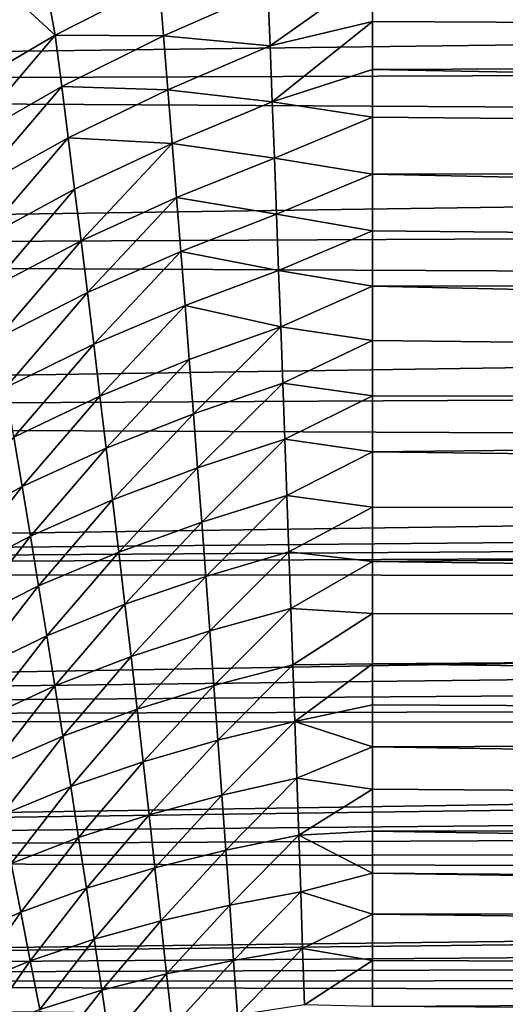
# Model space of a CAD drawing. Header units: millimetres. Extents: x -139 to 106, y -8 to 139.
# Tile 174 of 256: x -81 to -75, y 61 to 74. Entities that reach past the tile are written whole.
import ezdxf

# ---------------------------------------------------------------- set-up
doc = ezdxf.new("R2010")
doc.units = ezdxf.units.MM
doc.header["$LTSCALE"] = 53.842063
for name, color, linetype in [('33', 7, 'CONTINUOUS'), ('44', 7, 'CONTINUOUS'), ('47', 7, 'CONTINUOUS'), ('53', 7, 'CONTINUOUS')]:
    doc.layers.add(name, color=color, linetype=linetype)

msp = doc.modelspace()

# ---------------------------------------------------------------- linework, layer by layer
at = {"layer": '33', "color": 8, "linetype": 'CONTINUOUS'}
for points in [[(-117, 72.827, 19.737), (-11.733, 74.168, 19.91), (-117, 74.98, 19.971), (-117, 72.827, 19.737)], [(-12.017, 73.197, 19.794), (-11.733, 74.168, 19.91), (-117, 72.827, 19.737), (-12.017, 73.197, 19.794)], [(-12.203, 72.214, 19.626), (-12.017, 73.197, 19.794), (-117, 72.827, 19.737), (-12.203, 72.214, 19.626)], [(-117, 70.712, 19.271), (-12.203, 72.214, 19.626), (-117, 72.827, 19.737), (-117, 70.712, 19.271)], [(-12.292, 71.221, 19.405), (-12.203, 72.214, 19.626), (-117, 70.712, 19.271), (-12.292, 71.221, 19.405)], [(-12.283, 70.217, 19.127), (-12.292, 71.221, 19.405), (-117, 70.712, 19.271), (-12.283, 70.217, 19.127)], [(-117, 68.66, 18.58), (-12.283, 70.217, 19.127), (-117, 70.712, 19.271), (-117, 68.66, 18.58)], [(-12.172, 69.203, 18.787), (-12.283, 70.217, 19.127), (-117, 68.66, 18.58), (-12.172, 69.203, 18.787)], [(-11.954, 68.181, 18.381), (-12.172, 69.203, 18.787), (-117, 68.66, 18.58), (-11.954, 68.181, 18.381)], [(-117, 66.695, 17.67), (-11.954, 68.181, 18.381), (-117, 68.66, 18.58), (-117, 66.695, 17.67)], [(-11.803, 67.667, 18.153), (-11.954, 68.181, 18.381), (-117, 66.695, 17.67), (-11.803, 67.667, 18.153)], [(-11.706, 67.38, 18.017), (-11.803, 67.667, 18.153), (-117, 66.695, 17.67), (-11.706, 67.38, 18.017)], [(-11.623, 67.153, 17.906), (-11.706, 67.38, 18.017), (-117, 66.695, 17.67), (-11.623, 67.153, 17.906)], [(-11.411, 66.639, 17.641), (-11.623, 67.153, 17.906), (-117, 66.695, 17.67), (-11.411, 66.639, 17.641)], [(-117, 64.839, 16.554), (-11.411, 66.639, 17.641), (-117, 66.695, 17.67), (-117, 64.839, 16.554)], [(-11.168, 66.126, 17.357), (-11.411, 66.639, 17.641), (-117, 64.839, 16.554), (-11.168, 66.126, 17.357)], [(-10.891, 65.616, 17.055), (-11.168, 66.126, 17.357), (-117, 64.839, 16.554), (-10.891, 65.616, 17.055)], [(-10.581, 65.111, 16.735), (-10.891, 65.616, 17.055), (-117, 64.839, 16.554), (-10.581, 65.111, 16.735)], [(-10.366, 64.794, 16.523), (-10.581, 65.111, 16.735), (-117, 64.839, 16.554), (-10.366, 64.794, 16.523)], [(-117, 63.115, 15.243), (-10.366, 64.794, 16.523), (-117, 64.839, 16.554), (-117, 63.115, 15.243)], [(-10.236, 64.612, 16.398), (-10.366, 64.794, 16.523), (-117, 63.115, 15.243), (-10.236, 64.612, 16.398)], [(-9.856, 64.123, 16.045), (-10.236, 64.612, 16.398), (-117, 63.115, 15.243), (-9.856, 64.123, 16.045)], [(-9.441, 63.646, 15.678), (-9.856, 64.123, 16.045), (-117, 63.115, 15.243), (-9.441, 63.646, 15.678)], [(-8.993, 63.184, 15.301), (-9.441, 63.646, 15.678), (-117, 63.115, 15.243), (-8.993, 63.184, 15.301)], [(-8.633, 62.848, 15.012), (-8.993, 63.184, 15.301), (-117, 63.115, 15.243), (-8.633, 62.848, 15.012)], [(-117, 61.543, 13.754), (-8.633, 62.848, 15.012), (-117, 63.115, 15.243), (-117, 61.543, 13.754)], [(-8.513, 62.742, 14.918), (-8.633, 62.848, 15.012), (-117, 61.543, 13.754), (-8.513, 62.742, 14.918)], [(-8.005, 62.323, 14.534), (-8.513, 62.742, 14.918), (-117, 61.543, 13.754), (-8.005, 62.323, 14.534)], [(-7.476, 61.934, 14.155), (-8.005, 62.323, 14.534), (-117, 61.543, 13.754), (-7.476, 61.934, 14.155)], [(-6.933, 61.577, 13.789), (-7.476, 61.934, 14.155), (-117, 61.543, 13.754), (-6.933, 61.577, 13.789)], [(-6.492, 61.315, 13.509), (-6.933, 61.577, 13.789), (-117, 61.543, 13.754), (-6.492, 61.315, 13.509)], [(-77.065, 61.122, 13.295), (-6.492, 61.315, 13.509), (-117, 61.543, 13.754), (-77.065, 61.122, 13.295)], [(-117, 60.141, 12.103), (-77.065, 61.122, 13.295), (-117, 61.543, 13.754), (-117, 60.141, 12.103)], [(-6.383, 61.254, 13.443), (-6.492, 61.315, 13.509), (-77.065, 61.122, 13.295), (-6.383, 61.254, 13.443)]]:
    msp.add_3dface(points, dxfattribs=at)
at = {"layer": '44', "color": 8, "linetype": 'CONTINUOUS'}
for points in [[(-13.162, 73.318, -19.979), (-76.5, 74.268, -19.992), (-12.754, 74.728, -19.994), (-13.162, 73.318, -19.979)], [(-76.5, 73.658, -19.986), (-76.5, 74.268, -19.992), (-13.162, 73.318, -19.979), (-76.5, 73.658, -19.986)], [(-76.5, 73.051, -19.978), (-76.5, 73.658, -19.986), (-13.162, 73.318, -19.979), (-76.5, 73.051, -19.978)], [(-13.412, 71.866, -19.957), (-76.5, 73.051, -19.978), (-13.162, 73.318, -19.979), (-13.412, 71.866, -19.957)], [(-76.5, 72.45, -19.969), (-76.5, 73.051, -19.978), (-13.412, 71.866, -19.957), (-76.5, 72.45, -19.969)], [(-76.5, 71.732, -19.957), (-76.5, 72.45, -19.969), (-13.412, 71.866, -19.957), (-76.5, 71.732, -19.957)], [(-13.5, 70.395, -19.927), (-76.5, 71.732, -19.957), (-13.412, 71.866, -19.957), (-13.5, 70.395, -19.927)], [(-76.5, 71.015, -19.943), (-76.5, 71.732, -19.957), (-13.5, 70.395, -19.927), (-76.5, 71.015, -19.943)], [(-76.5, 70.319, -19.927), (-76.5, 71.015, -19.943), (-13.5, 70.395, -19.927), (-76.5, 70.319, -19.927)], [(-13.424, 68.919, -19.886), (-76.5, 70.319, -19.927), (-13.5, 70.395, -19.927), (-13.424, 68.919, -19.886)], [(-76.5, 69.634, -19.909), (-76.5, 70.319, -19.927), (-13.424, 68.919, -19.886), (-76.5, 69.634, -19.909)], [(-76.5, 68.937, -19.889), (-76.5, 69.634, -19.909), (-13.424, 68.919, -19.886), (-76.5, 68.937, -19.889)], [(-76.5, 68.228, -19.866), (-76.5, 68.937, -19.889), (-13.424, 68.919, -19.886), (-76.5, 68.228, -19.866)], [(-13.184, 67.45, -19.838), (-76.5, 68.228, -19.866), (-13.424, 68.919, -19.886), (-13.184, 67.45, -19.838)], [(-76.5, 67.529, -19.843), (-76.5, 68.228, -19.866), (-13.184, 67.45, -19.838), (-76.5, 67.529, -19.843)], [(-76.5, 66.846, -19.818), (-76.5, 67.529, -19.843), (-13.184, 67.45, -19.838), (-76.5, 66.846, -19.818)], [(-12.789, 66.037, -19.785), (-76.5, 66.846, -19.818), (-13.184, 67.45, -19.838), (-12.789, 66.037, -19.785)], [(-76.5, 66.187, -19.793), (-76.5, 66.846, -19.818), (-12.789, 66.037, -19.785), (-76.5, 66.187, -19.793)], [(-76.5, 65.555, -19.768), (-76.5, 66.187, -19.793), (-12.789, 66.037, -19.785), (-76.5, 65.555, -19.768)], [(-12.254, 64.717, -19.729), (-76.5, 65.555, -19.768), (-12.789, 66.037, -19.785), (-12.254, 64.717, -19.729)], [(-76.5, 65.035, -19.746), (-76.5, 65.555, -19.768), (-12.254, 64.717, -19.729), (-76.5, 65.035, -19.746)], [(-76.5, 64.508, -19.721), (-76.5, 65.035, -19.746), (-12.254, 64.717, -19.729), (-76.5, 64.508, -19.721)], [(-11.594, 63.5, -19.664), (-76.5, 64.508, -19.721), (-12.254, 64.717, -19.729), (-11.594, 63.5, -19.664)], [(-76.5, 63.973, -19.694), (-76.5, 64.508, -19.721), (-11.594, 63.5, -19.664), (-76.5, 63.973, -19.694)], [(-76.5, 63.441, -19.663), (-76.5, 63.973, -19.694), (-11.594, 63.5, -19.664), (-76.5, 63.441, -19.663)], [(-10.823, 62.397, -19.583), (-76.5, 63.441, -19.663), (-11.594, 63.5, -19.664), (-10.823, 62.397, -19.583)], [(-76.5, 62.915, -19.626), (-76.5, 63.441, -19.663), (-10.823, 62.397, -19.583), (-76.5, 62.915, -19.626)], [(-76.5, 62.397, -19.583), (-76.5, 62.915, -19.626), (-43.661, 62.398, -19.583), (-76.5, 62.397, -19.583)], [(-43.661, 62.398, -19.583), (-76.5, 62.915, -19.626), (-10.823, 62.397, -19.583), (-43.661, 62.398, -19.583)]]:
    msp.add_3dface(points, dxfattribs=at)
at = {"layer": '47', "color": 8, "linetype": 'CONTINUOUS'}
for points in [[(-76.5, 62.397, -19.583), (-43.661, 62.398, -19.583), (-10.016, 61.581, -19.475), (-76.5, 62.397, -19.583)], [(-76.5, 62.397, -19.583), (-10.016, 61.581, -19.475), (-76.5, 61.811, -19.512), (-76.5, 62.397, -19.583)], [(-76.5, 61.811, -19.512), (-10.016, 61.581, -19.475), (-76.5, 61.229, -19.408), (-76.5, 61.811, -19.512)], [(-10.016, 61.581, -19.475), (-9.077, 60.795, -19.306), (-76.5, 61.229, -19.408), (-10.016, 61.581, -19.475)]]:
    msp.add_3dface(points, dxfattribs=at)
at = {"layer": '53', "color": 8, "linetype": 'CONTINUOUS'}
for points in [[(-77.819, 74.059, -19.969), (-76.5, 74.268, -19.992), (-77.791, 73.352, -19.962), (-77.819, 74.059, -19.969)], [(-76.5, 74.268, -19.992), (-76.5, 73.658, -19.986), (-77.791, 73.352, -19.962), (-76.5, 74.268, -19.992)], [(-80.613, 74.11, -19.904), (-80.499, 73.484, -19.857), (-80.961, 73.911, -19.884), (-80.613, 74.11, -19.904)], [(-80.613, 74.11, -19.904), (-79.19, 74.153, -19.934), (-80.499, 73.484, -19.857), (-80.613, 74.11, -19.904)], [(-79.19, 74.153, -19.934), (-79.135, 73.476, -19.911), (-80.499, 73.484, -19.857), (-79.19, 74.153, -19.934)], [(-79.19, 74.153, -19.934), (-77.819, 74.059, -19.969), (-79.135, 73.476, -19.911), (-79.19, 74.153, -19.934)], [(-77.819, 74.059, -19.969), (-77.791, 73.352, -19.962), (-79.135, 73.476, -19.911), (-77.819, 74.059, -19.969)], [(-80.961, 73.911, -19.884), (-80.499, 73.484, -19.857), (-81.76, 72.745, -19.742), (-80.961, 73.911, -19.884)], [(-77.791, 73.352, -19.962), (-76.5, 73.658, -19.986), (-77.764, 72.643, -19.954), (-77.791, 73.352, -19.962)], [(-76.5, 73.658, -19.986), (-76.5, 73.051, -19.978), (-77.764, 72.643, -19.954), (-76.5, 73.658, -19.986)], [(-81.76, 72.745, -19.742), (-80.499, 73.484, -19.857), (-81.653, 72.132, -19.684), (-81.76, 72.745, -19.742)], [(-80.499, 73.484, -19.857), (-80.417, 72.838, -19.817), (-81.653, 72.132, -19.684), (-80.499, 73.484, -19.857)], [(-80.499, 73.484, -19.857), (-79.135, 73.476, -19.911), (-80.417, 72.838, -19.817), (-80.499, 73.484, -19.857)], [(-79.135, 73.476, -19.911), (-79.08, 72.797, -19.893), (-80.417, 72.838, -19.817), (-79.135, 73.476, -19.911)], [(-79.135, 73.476, -19.911), (-77.791, 73.352, -19.962), (-79.08, 72.797, -19.893), (-79.135, 73.476, -19.911)], [(-77.791, 73.352, -19.962), (-77.764, 72.643, -19.954), (-79.08, 72.797, -19.893), (-77.791, 73.352, -19.962)], [(-76.5, 73.051, -19.978), (-76.5, 72.45, -19.969), (-77.764, 72.643, -19.954), (-76.5, 73.051, -19.978)], [(-81.653, 72.132, -19.684), (-80.417, 72.838, -19.817), (-81.546, 71.517, -19.637), (-81.653, 72.132, -19.684)], [(-80.417, 72.838, -19.817), (-80.336, 72.19, -19.785), (-81.546, 71.517, -19.637), (-80.417, 72.838, -19.817)], [(-80.417, 72.838, -19.817), (-79.08, 72.797, -19.893), (-80.336, 72.19, -19.785), (-80.417, 72.838, -19.817)], [(-79.08, 72.797, -19.893), (-79.025, 72.118, -19.878), (-80.336, 72.19, -19.785), (-79.08, 72.797, -19.893)], [(-79.08, 72.797, -19.893), (-77.764, 72.643, -19.954), (-79.025, 72.118, -19.878), (-79.08, 72.797, -19.893)], [(-77.764, 72.643, -19.954), (-77.737, 71.935, -19.945), (-79.025, 72.118, -19.878), (-77.764, 72.643, -19.954)], [(-77.764, 72.643, -19.954), (-76.5, 72.45, -19.969), (-77.737, 71.935, -19.945), (-77.764, 72.643, -19.954)], [(-76.5, 72.45, -19.969), (-76.5, 71.732, -19.957), (-77.737, 71.935, -19.945), (-76.5, 72.45, -19.969)], [(-81.546, 71.517, -19.637), (-80.336, 72.19, -19.785), (-81.44, 70.9, -19.595), (-81.546, 71.517, -19.637)], [(-80.336, 72.19, -19.785), (-80.255, 71.541, -19.757), (-81.44, 70.9, -19.595), (-80.336, 72.19, -19.785)], [(-80.336, 72.19, -19.785), (-79.025, 72.118, -19.878), (-80.255, 71.541, -19.757), (-80.336, 72.19, -19.785)], [(-80.255, 71.541, -19.757), (-79.025, 72.118, -19.878), (-80.174, 70.891, -19.729), (-80.255, 71.541, -19.757)], [(-79.025, 72.118, -19.878), (-78.971, 71.438, -19.861), (-80.174, 70.891, -19.729), (-79.025, 72.118, -19.878)], [(-79.025, 72.118, -19.878), (-77.737, 71.935, -19.945), (-78.971, 71.438, -19.861), (-79.025, 72.118, -19.878)], [(-77.737, 71.935, -19.945), (-77.71, 71.226, -19.932), (-78.971, 71.438, -19.861), (-77.737, 71.935, -19.945)], [(-77.737, 71.935, -19.945), (-76.5, 71.732, -19.957), (-77.71, 71.226, -19.932), (-77.737, 71.935, -19.945)], [(-76.5, 71.732, -19.957), (-76.5, 71.015, -19.943), (-77.71, 71.226, -19.932), (-76.5, 71.732, -19.957)], [(-81.44, 70.9, -19.595), (-80.255, 71.541, -19.757), (-81.334, 70.281, -19.553), (-81.44, 70.9, -19.595)], [(-80.255, 71.541, -19.757), (-80.174, 70.891, -19.729), (-81.334, 70.281, -19.553), (-80.255, 71.541, -19.757)], [(-80.174, 70.891, -19.729), (-78.971, 71.438, -19.861), (-80.094, 70.239, -19.696), (-80.174, 70.891, -19.729)], [(-78.971, 71.438, -19.861), (-78.917, 70.757, -19.84), (-80.094, 70.239, -19.696), (-78.971, 71.438, -19.861)], [(-78.971, 71.438, -19.861), (-77.71, 71.226, -19.932), (-78.917, 70.757, -19.84), (-78.971, 71.438, -19.861)], [(-77.71, 71.226, -19.932), (-77.683, 70.516, -19.916), (-78.917, 70.757, -19.84), (-77.71, 71.226, -19.932)], [(-77.71, 71.226, -19.932), (-76.5, 71.015, -19.943), (-77.683, 70.516, -19.916), (-77.71, 71.226, -19.932)], [(-76.5, 71.015, -19.943), (-76.5, 70.319, -19.927), (-77.683, 70.516, -19.916), (-76.5, 71.015, -19.943)], [(-81.334, 70.281, -19.553), (-80.174, 70.891, -19.729), (-81.229, 69.661, -19.507), (-81.334, 70.281, -19.553)], [(-80.174, 70.891, -19.729), (-80.094, 70.239, -19.696), (-81.229, 69.661, -19.507), (-80.174, 70.891, -19.729)], [(-80.094, 70.239, -19.696), (-78.917, 70.757, -19.84), (-80.014, 69.586, -19.658), (-80.094, 70.239, -19.696)], [(-78.917, 70.757, -19.84), (-78.863, 70.075, -19.814), (-80.014, 69.586, -19.658), (-78.917, 70.757, -19.84)], [(-78.917, 70.757, -19.84), (-77.683, 70.516, -19.916), (-78.863, 70.075, -19.814), (-78.917, 70.757, -19.84)], [(-77.683, 70.516, -19.916), (-77.657, 69.807, -19.896), (-78.863, 70.075, -19.814), (-77.683, 70.516, -19.916)], [(-77.683, 70.516, -19.916), (-76.5, 70.319, -19.927), (-77.657, 69.807, -19.896), (-77.683, 70.516, -19.916)], [(-76.5, 70.319, -19.927), (-76.5, 69.634, -19.909), (-77.657, 69.807, -19.896), (-76.5, 70.319, -19.927)], [(-81.229, 69.661, -19.507), (-80.094, 70.239, -19.696), (-81.124, 69.039, -19.457), (-81.229, 69.661, -19.507)], [(-80.094, 70.239, -19.696), (-80.014, 69.586, -19.658), (-81.124, 69.039, -19.457), (-80.094, 70.239, -19.696)], [(-80.014, 69.586, -19.658), (-78.863, 70.075, -19.814), (-79.935, 68.932, -19.617), (-80.014, 69.586, -19.658)], [(-78.863, 70.075, -19.814), (-78.81, 69.392, -19.785), (-79.935, 68.932, -19.617), (-78.863, 70.075, -19.814)], [(-78.863, 70.075, -19.814), (-77.657, 69.807, -19.896), (-78.81, 69.392, -19.785), (-78.863, 70.075, -19.814)], [(-78.81, 69.392, -19.785), (-77.657, 69.807, -19.896), (-78.757, 68.709, -19.752), (-78.81, 69.392, -19.785)], [(-77.657, 69.807, -19.896), (-77.63, 69.097, -19.873), (-78.757, 68.709, -19.752), (-77.657, 69.807, -19.896)], [(-77.657, 69.807, -19.896), (-76.5, 69.634, -19.909), (-77.63, 69.097, -19.873), (-77.657, 69.807, -19.896)], [(-81.124, 69.039, -19.457), (-80.014, 69.586, -19.658), (-81.02, 68.415, -19.402), (-81.124, 69.039, -19.457)], [(-80.014, 69.586, -19.658), (-79.935, 68.932, -19.617), (-81.02, 68.415, -19.402), (-80.014, 69.586, -19.658)], [(-76.5, 69.634, -19.909), (-76.5, 68.937, -19.889), (-77.63, 69.097, -19.873), (-76.5, 69.634, -19.909)], [(-79.935, 68.932, -19.617), (-78.81, 69.392, -19.785), (-79.856, 68.277, -19.571), (-79.935, 68.932, -19.617)], [(-78.81, 69.392, -19.785), (-78.757, 68.709, -19.752), (-79.856, 68.277, -19.571), (-78.81, 69.392, -19.785)], [(-78.757, 68.709, -19.752), (-77.63, 69.097, -19.873), (-78.705, 68.025, -19.716), (-78.757, 68.709, -19.752)], [(-77.63, 69.097, -19.873), (-77.604, 68.387, -19.847), (-78.705, 68.025, -19.716), (-77.63, 69.097, -19.873)], [(-77.63, 69.097, -19.873), (-76.5, 68.937, -19.889), (-77.604, 68.387, -19.847), (-77.63, 69.097, -19.873)], [(-81.02, 68.415, -19.402), (-79.935, 68.932, -19.617), (-80.916, 67.79, -19.343), (-81.02, 68.415, -19.402)], [(-79.935, 68.932, -19.617), (-79.856, 68.277, -19.571), (-80.916, 67.79, -19.343), (-79.935, 68.932, -19.617)], [(-76.5, 68.937, -19.889), (-76.5, 68.228, -19.866), (-77.604, 68.387, -19.847), (-76.5, 68.937, -19.889)], [(-79.856, 68.277, -19.571), (-78.757, 68.709, -19.752), (-79.777, 67.622, -19.523), (-79.856, 68.277, -19.571)], [(-78.757, 68.709, -19.752), (-78.705, 68.025, -19.716), (-79.777, 67.622, -19.523), (-78.757, 68.709, -19.752)], [(-81.02, 68.415, -19.402), (-80.916, 67.79, -19.343), (-81.929, 67.24, -19.078), (-81.02, 68.415, -19.402)], [(-78.705, 68.025, -19.716), (-77.604, 68.387, -19.847), (-78.652, 67.341, -19.678), (-78.705, 68.025, -19.716)], [(-77.604, 68.387, -19.847), (-77.578, 67.676, -19.819), (-78.652, 67.341, -19.678), (-77.604, 68.387, -19.847)], [(-77.604, 68.387, -19.847), (-76.5, 68.228, -19.866), (-77.578, 67.676, -19.819), (-77.604, 68.387, -19.847)], [(-80.916, 67.79, -19.343), (-79.856, 68.277, -19.571), (-80.812, 67.164, -19.281), (-80.916, 67.79, -19.343)], [(-79.856, 68.277, -19.571), (-79.777, 67.622, -19.523), (-80.812, 67.164, -19.281), (-79.856, 68.277, -19.571)], [(-76.5, 68.228, -19.866), (-76.5, 67.529, -19.843), (-77.578, 67.676, -19.819), (-76.5, 68.228, -19.866)], [(-79.777, 67.622, -19.523), (-78.705, 68.025, -19.716), (-79.699, 66.965, -19.471), (-79.777, 67.622, -19.523)], [(-78.705, 68.025, -19.716), (-78.652, 67.341, -19.678), (-79.699, 66.965, -19.471), (-78.705, 68.025, -19.716)], [(-81.929, 67.24, -19.078), (-80.916, 67.79, -19.343), (-81.802, 66.646, -19.003), (-81.929, 67.24, -19.078)], [(-80.916, 67.79, -19.343), (-80.812, 67.164, -19.281), (-81.802, 66.646, -19.003), (-80.916, 67.79, -19.343)], [(-80.812, 67.164, -19.281), (-79.777, 67.622, -19.523), (-80.709, 66.537, -19.216), (-80.812, 67.164, -19.281)], [(-79.777, 67.622, -19.523), (-79.699, 66.965, -19.471), (-80.709, 66.537, -19.216), (-79.777, 67.622, -19.523)], [(-78.652, 67.341, -19.678), (-77.578, 67.676, -19.819), (-78.6, 66.656, -19.638), (-78.652, 67.341, -19.678)], [(-77.578, 67.676, -19.819), (-77.553, 66.966, -19.788), (-78.6, 66.656, -19.638), (-77.578, 67.676, -19.819)], [(-77.578, 67.676, -19.819), (-76.5, 67.529, -19.843), (-77.553, 66.966, -19.788), (-77.578, 67.676, -19.819)], [(-76.5, 67.529, -19.843), (-76.5, 66.846, -19.818), (-77.553, 66.966, -19.788), (-76.5, 67.529, -19.843)], [(-79.699, 66.965, -19.471), (-78.652, 67.341, -19.678), (-79.621, 66.307, -19.418), (-79.699, 66.965, -19.471)], [(-78.652, 67.341, -19.678), (-78.6, 66.656, -19.638), (-79.621, 66.307, -19.418), (-78.652, 67.341, -19.678)], [(-81.802, 66.646, -19.003), (-80.812, 67.164, -19.281), (-81.676, 66.051, -18.924), (-81.802, 66.646, -19.003)], [(-80.812, 67.164, -19.281), (-80.709, 66.537, -19.216), (-81.676, 66.051, -18.924), (-80.812, 67.164, -19.281)], [(-80.709, 66.537, -19.216), (-79.699, 66.965, -19.471), (-80.607, 65.908, -19.149), (-80.709, 66.537, -19.216)], [(-79.699, 66.965, -19.471), (-79.621, 66.307, -19.418), (-80.607, 65.908, -19.149), (-79.699, 66.965, -19.471)], [(-78.6, 66.656, -19.638), (-77.553, 66.966, -19.788), (-78.549, 65.969, -19.597), (-78.6, 66.656, -19.638)], [(-77.553, 66.966, -19.788), (-77.527, 66.254, -19.756), (-78.549, 65.969, -19.597), (-77.553, 66.966, -19.788)], [(-77.553, 66.966, -19.788), (-76.5, 66.846, -19.818), (-77.527, 66.254, -19.756), (-77.553, 66.966, -19.788)], [(-76.5, 66.846, -19.818), (-76.5, 66.187, -19.793), (-77.527, 66.254, -19.756), (-76.5, 66.846, -19.818)], [(-79.621, 66.307, -19.418), (-78.6, 66.656, -19.638), (-79.544, 65.647, -19.364), (-79.621, 66.307, -19.418)], [(-78.6, 66.656, -19.638), (-78.549, 65.969, -19.597), (-79.544, 65.647, -19.364), (-78.6, 66.656, -19.638)], [(-81.676, 66.051, -18.924), (-80.709, 66.537, -19.216), (-81.55, 65.453, -18.844), (-81.676, 66.051, -18.924)], [(-80.709, 66.537, -19.216), (-80.607, 65.908, -19.149), (-81.55, 65.453, -18.844), (-80.709, 66.537, -19.216)], [(-80.607, 65.908, -19.149), (-79.621, 66.307, -19.418), (-80.505, 65.277, -19.08), (-80.607, 65.908, -19.149)], [(-79.621, 66.307, -19.418), (-79.544, 65.647, -19.364), (-80.505, 65.277, -19.08), (-79.621, 66.307, -19.418)], [(-78.549, 65.969, -19.597), (-77.527, 66.254, -19.756), (-78.498, 65.28, -19.555), (-78.549, 65.969, -19.597)], [(-77.527, 66.254, -19.756), (-77.502, 65.541, -19.723), (-78.498, 65.28, -19.555), (-77.527, 66.254, -19.756)], [(-77.527, 66.254, -19.756), (-76.5, 66.187, -19.793), (-77.502, 65.541, -19.723), (-77.527, 66.254, -19.756)], [(-76.5, 66.187, -19.793), (-76.5, 65.555, -19.768), (-77.502, 65.541, -19.723), (-76.5, 66.187, -19.793)], [(-79.544, 65.647, -19.364), (-78.549, 65.969, -19.597), (-79.468, 64.984, -19.309), (-79.544, 65.647, -19.364)], [(-78.549, 65.969, -19.597), (-78.498, 65.28, -19.555), (-79.468, 64.984, -19.309), (-78.549, 65.969, -19.597)], [(-81.55, 65.453, -18.844), (-80.607, 65.908, -19.149), (-81.425, 64.853, -18.762), (-81.55, 65.453, -18.844)], [(-80.607, 65.908, -19.149), (-80.505, 65.277, -19.08), (-81.425, 64.853, -18.762), (-80.607, 65.908, -19.149)], [(-80.505, 65.277, -19.08), (-79.544, 65.647, -19.364), (-80.404, 64.643, -19.011), (-80.505, 65.277, -19.08)], [(-79.544, 65.647, -19.364), (-79.468, 64.984, -19.309), (-80.404, 64.643, -19.011), (-79.544, 65.647, -19.364)], [(-78.498, 65.28, -19.555), (-77.502, 65.541, -19.723), (-78.448, 64.59, -19.513), (-78.498, 65.28, -19.555)], [(-77.502, 65.541, -19.723), (-77.477, 64.826, -19.69), (-78.448, 64.59, -19.513), (-77.502, 65.541, -19.723)], [(-77.502, 65.541, -19.723), (-76.5, 65.555, -19.768), (-77.477, 64.826, -19.69), (-77.502, 65.541, -19.723)], [(-76.5, 65.555, -19.768), (-76.5, 65.035, -19.746), (-77.477, 64.826, -19.69), (-76.5, 65.555, -19.768)], [(-81.425, 64.853, -18.762), (-80.505, 65.277, -19.08), (-81.301, 64.25, -18.68), (-81.425, 64.853, -18.762)], [(-80.505, 65.277, -19.08), (-80.404, 64.643, -19.011), (-81.301, 64.25, -18.68), (-80.505, 65.277, -19.08)], [(-79.468, 64.984, -19.309), (-78.498, 65.28, -19.555), (-79.392, 64.319, -19.255), (-79.468, 64.984, -19.309)], [(-78.498, 65.28, -19.555), (-78.448, 64.59, -19.513), (-79.392, 64.319, -19.255), (-78.498, 65.28, -19.555)], [(-80.404, 64.643, -19.011), (-79.468, 64.984, -19.309), (-80.303, 64.005, -18.943), (-80.404, 64.643, -19.011)], [(-79.468, 64.984, -19.309), (-79.392, 64.319, -19.255), (-80.303, 64.005, -18.943), (-79.468, 64.984, -19.309)], [(-76.5, 65.035, -19.746), (-76.5, 64.508, -19.721), (-77.477, 64.826, -19.69), (-76.5, 65.035, -19.746)], [(-78.448, 64.59, -19.513), (-77.477, 64.826, -19.69), (-78.398, 63.896, -19.471), (-78.448, 64.59, -19.513)], [(-77.477, 64.826, -19.69), (-77.453, 64.11, -19.657), (-78.398, 63.896, -19.471), (-77.477, 64.826, -19.69)], [(-77.477, 64.826, -19.69), (-76.5, 64.508, -19.721), (-77.453, 64.11, -19.657), (-77.477, 64.826, -19.69)], [(-81.301, 64.25, -18.68), (-80.404, 64.643, -19.011), (-81.177, 63.644, -18.599), (-81.301, 64.25, -18.68)], [(-80.404, 64.643, -19.011), (-80.303, 64.005, -18.943), (-81.177, 63.644, -18.599), (-80.404, 64.643, -19.011)], [(-79.392, 64.319, -19.255), (-78.448, 64.59, -19.513), (-79.317, 63.651, -19.201), (-79.392, 64.319, -19.255)], [(-78.448, 64.59, -19.513), (-78.398, 63.896, -19.471), (-79.317, 63.651, -19.201), (-78.448, 64.59, -19.513)], [(-76.5, 64.508, -19.721), (-76.5, 63.973, -19.694), (-77.453, 64.11, -19.657), (-76.5, 64.508, -19.721)], [(-80.303, 64.005, -18.943), (-79.392, 64.319, -19.255), (-80.204, 63.365, -18.876), (-80.303, 64.005, -18.943)], [(-79.392, 64.319, -19.255), (-79.317, 63.651, -19.201), (-80.204, 63.365, -18.876), (-79.392, 64.319, -19.255)], [(-78.398, 63.896, -19.471), (-77.453, 64.11, -19.657), (-78.349, 63.202, -19.424), (-78.398, 63.896, -19.471)], [(-77.453, 64.11, -19.657), (-77.429, 63.393, -19.62), (-78.349, 63.202, -19.424), (-77.453, 64.11, -19.657)], [(-77.453, 64.11, -19.657), (-76.5, 63.973, -19.694), (-77.429, 63.393, -19.62), (-77.453, 64.11, -19.657)], [(-81.177, 63.644, -18.599), (-80.303, 64.005, -18.943), (-81.055, 63.033, -18.52), (-81.177, 63.644, -18.599)], [(-80.303, 64.005, -18.943), (-80.204, 63.365, -18.876), (-81.055, 63.033, -18.52), (-80.303, 64.005, -18.943)], [(-79.317, 63.651, -19.201), (-78.398, 63.896, -19.471), (-79.242, 62.982, -19.142), (-79.317, 63.651, -19.201)], [(-78.398, 63.896, -19.471), (-78.349, 63.202, -19.424), (-79.242, 62.982, -19.142), (-78.398, 63.896, -19.471)], [(-76.5, 63.973, -19.694), (-76.5, 63.441, -19.663), (-77.429, 63.393, -19.62), (-76.5, 63.973, -19.694)], [(-80.204, 63.365, -18.876), (-79.317, 63.651, -19.201), (-80.105, 62.722, -18.806), (-80.204, 63.365, -18.876)], [(-79.317, 63.651, -19.201), (-79.242, 62.982, -19.142), (-80.105, 62.722, -18.806), (-79.317, 63.651, -19.201)], [(-81.055, 63.033, -18.52), (-80.204, 63.365, -18.876), (-80.934, 62.42, -18.439), (-81.055, 63.033, -18.52)], [(-80.204, 63.365, -18.876), (-80.105, 62.722, -18.806), (-80.934, 62.42, -18.439), (-80.204, 63.365, -18.876)], [(-78.349, 63.202, -19.424), (-77.429, 63.393, -19.62), (-78.3, 62.508, -19.36), (-78.349, 63.202, -19.424)], [(-77.429, 63.393, -19.62), (-77.405, 62.677, -19.56), (-78.3, 62.508, -19.36), (-77.429, 63.393, -19.62)], [(-76.5, 63.441, -19.663), (-76.5, 62.915, -19.626), (-77.429, 63.393, -19.62), (-76.5, 63.441, -19.663)], [(-77.429, 63.393, -19.62), (-76.5, 62.915, -19.626), (-77.405, 62.677, -19.56), (-77.429, 63.393, -19.62)], [(-79.242, 62.982, -19.142), (-78.349, 63.202, -19.424), (-79.169, 62.311, -19.07), (-79.242, 62.982, -19.142)], [(-78.349, 63.202, -19.424), (-78.3, 62.508, -19.36), (-79.169, 62.311, -19.07), (-78.349, 63.202, -19.424)], [(-81.055, 63.033, -18.52), (-80.934, 62.42, -18.439), (-81.724, 62.072, -18.039), (-81.055, 63.033, -18.52)], [(-80.105, 62.722, -18.806), (-79.242, 62.982, -19.142), (-80.007, 62.079, -18.722), (-80.105, 62.722, -18.806)], [(-79.242, 62.982, -19.142), (-79.169, 62.311, -19.07), (-80.007, 62.079, -18.722), (-79.242, 62.982, -19.142)], [(-76.5, 62.915, -19.626), (-76.5, 62.397, -19.583), (-77.405, 62.677, -19.56), (-76.5, 62.915, -19.626)], [(-80.934, 62.42, -18.439), (-80.105, 62.722, -18.806), (-80.814, 61.806, -18.346), (-80.934, 62.42, -18.439)], [(-80.105, 62.722, -18.806), (-80.007, 62.079, -18.722), (-80.814, 61.806, -18.346), (-80.105, 62.722, -18.806)], [(-78.3, 62.508, -19.36), (-77.405, 62.677, -19.56), (-78.251, 61.813, -19.266), (-78.3, 62.508, -19.36)], [(-77.405, 62.677, -19.56), (-77.381, 61.963, -19.472), (-78.251, 61.813, -19.266), (-77.405, 62.677, -19.56)], [(-77.405, 62.677, -19.56), (-76.5, 62.397, -19.583), (-77.381, 61.963, -19.472), (-77.405, 62.677, -19.56)], [(-79.169, 62.311, -19.07), (-78.3, 62.508, -19.36), (-79.095, 61.641, -18.969), (-79.169, 62.311, -19.07)], [(-78.3, 62.508, -19.36), (-78.251, 61.813, -19.266), (-79.095, 61.641, -18.969), (-78.3, 62.508, -19.36)], [(-81.724, 62.072, -18.039), (-80.934, 62.42, -18.439), (-81.583, 61.488, -17.939), (-81.724, 62.072, -18.039)], [(-80.934, 62.42, -18.439), (-80.814, 61.806, -18.346), (-81.583, 61.488, -17.939), (-80.934, 62.42, -18.439)], [(-76.5, 62.397, -19.583), (-76.5, 61.811, -19.512), (-77.381, 61.963, -19.472), (-76.5, 62.397, -19.583)], [(-80.007, 62.079, -18.722), (-79.169, 62.311, -19.07), (-79.911, 61.435, -18.615), (-80.007, 62.079, -18.722)], [(-79.169, 62.311, -19.07), (-79.095, 61.641, -18.969), (-79.911, 61.435, -18.615), (-79.169, 62.311, -19.07)], [(-80.814, 61.806, -18.346), (-80.007, 62.079, -18.722), (-80.695, 61.191, -18.233), (-80.814, 61.806, -18.346)], [(-80.007, 62.079, -18.722), (-79.911, 61.435, -18.615), (-80.695, 61.191, -18.233), (-80.007, 62.079, -18.722)], [(-78.251, 61.813, -19.266), (-77.381, 61.963, -19.472), (-78.201, 61.12, -19.131), (-78.251, 61.813, -19.266)], [(-77.381, 61.963, -19.472), (-77.356, 61.251, -19.345), (-78.201, 61.12, -19.131), (-77.381, 61.963, -19.472)], [(-77.381, 61.963, -19.472), (-76.5, 61.811, -19.512), (-77.356, 61.251, -19.345), (-77.381, 61.963, -19.472)], [(-81.583, 61.488, -17.939), (-80.814, 61.806, -18.346), (-81.445, 60.904, -17.821), (-81.583, 61.488, -17.939)], [(-80.814, 61.806, -18.346), (-80.695, 61.191, -18.233), (-81.445, 60.904, -17.821), (-80.814, 61.806, -18.346)], [(-79.095, 61.641, -18.969), (-78.251, 61.813, -19.266), (-79.022, 60.971, -18.831), (-79.095, 61.641, -18.969)], [(-78.251, 61.813, -19.266), (-78.201, 61.12, -19.131), (-79.022, 60.971, -18.831), (-78.251, 61.813, -19.266)], [(-76.5, 61.811, -19.512), (-76.5, 61.229, -19.408), (-77.356, 61.251, -19.345), (-76.5, 61.811, -19.512)], [(-79.911, 61.435, -18.615), (-79.095, 61.641, -18.969), (-79.815, 60.792, -18.475), (-79.911, 61.435, -18.615)], [(-79.095, 61.641, -18.969), (-79.022, 60.971, -18.831), (-79.815, 60.792, -18.475), (-79.095, 61.641, -18.969)], [(-80.695, 61.191, -18.233), (-79.911, 61.435, -18.615), (-80.578, 60.577, -18.092), (-80.695, 61.191, -18.233)], [(-79.911, 61.435, -18.615), (-79.815, 60.792, -18.475), (-80.578, 60.577, -18.092), (-79.911, 61.435, -18.615)]]:
    msp.add_3dface(points, dxfattribs=at)

doc.saveas('drawing.dxf')
